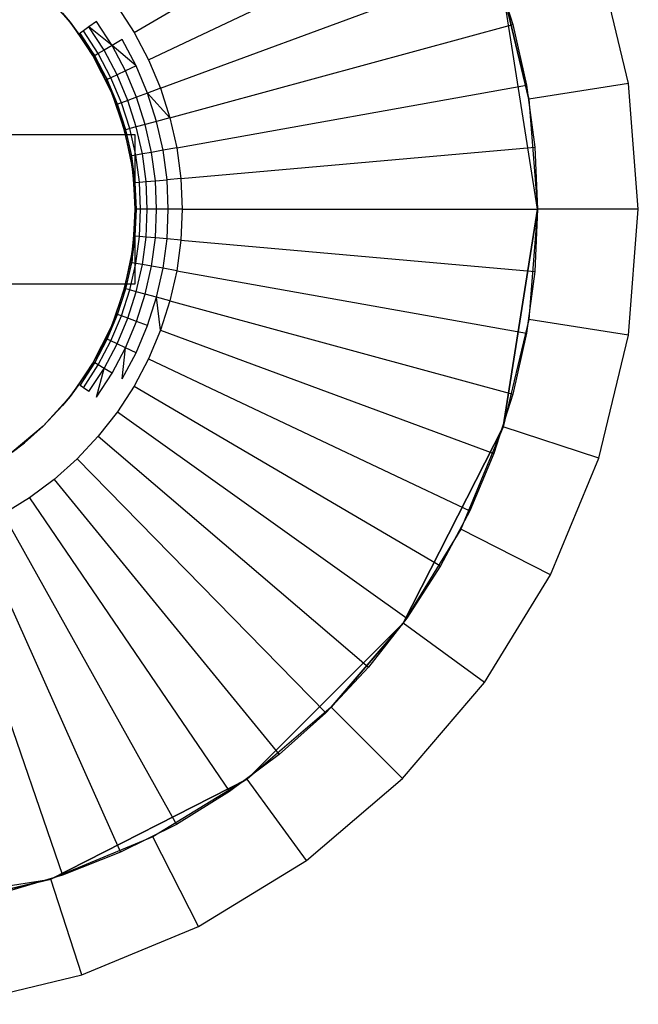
# Model space of a CAD drawing. Extents: x 1 to 115, y -55 to 55.
# Tile 22 of 86: x 56.48 to 59.55, y -49.95 to -45.06. Entities that reach past the tile are written whole.
import ezdxf

# ---------------------------------------------------------------- set-up
doc = ezdxf.new("R2010")
doc.units = 0
doc.header["$LTSCALE"] = 25.4
doc.layers.get('0').update_dxf_attribs({"linetype": 'CONTINUOUS'})

# ---------------------------------------------------------------- blocks, each defined once
blk = doc.blocks.new('NL2500025450_STL')
at = {"color": 0}
for p, q in [((57.0455, -45.1218, 215.9753), (58.5681, -44.2277, 214.2096)), ((57.0455, -45.1218, 215.9753), (58.5681, -44.2277, 214.2096)), ((57.1173, -45.2574, 215.9753), (58.7129, -44.5014, 214.2096)), ((57.1173, -45.2574, 215.9753), (58.7129, -44.5014, 214.2096)), ((59.5008, -45.3743, 213.8096), (59.3542, -44.7639, 213.8096)), ((59.5008, -45.3743, 213.8096), (59.3542, -44.7639, 213.8096)), ((57.1768, -45.3988, 215.9753), (58.833, -44.7868, 214.2096)), ((57.1768, -45.3988, 215.9753), (58.833, -44.7868, 214.2096)), ((58.833, -44.7868, 213.8096), (58.9274, -45.0817, 213.8096)), ((58.833, -44.7868, 214.2096), (58.9274, -45.0817, 214.2096)), ((58.833, -44.7868, 213.8096), (58.9274, -45.0817, 213.8096)), ((58.833, -44.7868, 214.2096), (58.9274, -45.0817, 214.2096)), ((56.5928, -44.9218, 221.8096), (56.7272, -45.0704, 221.8096)), ((56.5928, -44.9218, 221.8096), (56.7272, -45.0704, 221.8096)), ((56.5989, -44.9277, 216.541), (56.7272, -45.0704, 221.8096)), ((56.5989, -44.9277, 216.541), (56.7272, -45.0704, 221.8096)), ((58.8787, -44.9184, 214.3096), (59.0069, -45.4525, 214.3096)), ((59.0069, -45.4525, 214.3096), (58.8787, -44.9184, 214.8096)), ((59.0069, -45.4525, 214.3096), (58.8787, -44.9184, 214.8096)), ((59.05, -46, 214.8096), (58.8787, -44.9184, 214.8096)), ((59.05, -46, 214.8096), (58.8787, -44.9184, 214.8096)), ((58.8787, -44.9184, 214.3096), (59.0069, -45.4525, 214.3096)), ((56.9621, -44.9931, 215.9753), (57.0455, -45.1218, 215.9753)), ((56.7272, -45.0704, 216.541), (56.6895, -45.0246, 216.541)), ((56.6895, -45.0246, 216.541), (56.7272, -45.0704, 221.8096)), ((56.6895, -45.0246, 216.541), (56.7272, -45.0704, 221.8096)), ((56.7272, -45.0704, 221.8096), (56.7272, -45.0704, 216.541)), ((56.7272, -45.0704, 221.8096), (56.7272, -45.0704, 216.541)), ((56.7272, -45.0704, 221.8096), (56.7713, -45.1291, 216.541)), ((56.7713, -45.1291, 216.541), (56.7272, -45.0704, 216.541)), ((56.7272, -45.0704, 221.8096), (56.7713, -45.1291, 216.541)), ((56.7272, -45.0704, 221.8096), (56.8406, -45.2356, 221.8096)), ((56.7272, -45.0704, 221.8096), (56.8406, -45.2356, 221.8096)), ((56.8209, -45.0937, 216.2348), (56.7935, -45.1133, 216.3339)), ((56.8585, -45.0669, 216.1409), (56.8209, -45.0937, 216.2348)), ((56.896, -45.2096, 216.2348), (56.8209, -45.0937, 216.2348)), ((56.9359, -45.1862, 216.1409), (56.8209, -45.0937, 216.2348)), ((56.9359, -45.1862, 216.1409), (56.8585, -45.0669, 216.1409)), ((57.2235, -45.545, 215.9753), (58.9274, -45.0817, 214.2096)), ((57.2235, -45.545, 215.9753), (58.9274, -45.0817, 214.2096)), ((58.9274, -45.0817, 213.8096), (58.9953, -45.3838, 213.8096)), ((58.9274, -45.0817, 214.2096), (58.9274, -45.0817, 213.8096)), ((58.9274, -45.0817, 214.2096), (58.9953, -45.3838, 214.2096)), ((58.9274, -45.0817, 213.8096), (58.9953, -45.3838, 213.8096)), ((58.9274, -45.0817, 214.2096), (58.9274, -45.0817, 213.8096)), ((58.9274, -45.0817, 214.2096), (58.9953, -45.3838, 214.2096)), ((56.7713, -45.1291, 216.541), (56.7769, -45.1251, 216.4365)), ((56.8406, -45.2356, 221.8096), (56.7713, -45.1291, 216.541)), ((56.8406, -45.2356, 221.8096), (56.7713, -45.1291, 216.541)), ((56.8406, -45.2356, 216.541), (56.7713, -45.1291, 216.541)), ((56.7713, -45.1291, 216.541), (56.8494, -45.237, 216.4365)), ((56.7935, -45.1133, 216.3339), (56.7769, -45.1251, 216.4365)), ((56.8494, -45.237, 216.4365), (56.7769, -45.1251, 216.4365)), ((56.8494, -45.237, 216.4365), (56.7769, -45.1251, 216.4365)), ((56.867, -45.2266, 216.3339), (56.7935, -45.1133, 216.3339)), ((56.867, -45.2266, 216.3339), (56.7935, -45.1133, 216.3339)), ((56.986, -45.1567, 216.0539), (56.9359, -45.1862, 216.1409)), ((57.0549, -45.2869, 216.0539), (56.986, -45.1567, 216.0539)), ((57.0455, -45.1218, 215.9753), (57.1173, -45.2574, 215.9753)), ((56.896, -45.2096, 216.2348), (56.867, -45.2266, 216.3339)), ((56.896, -45.2096, 216.2348), (56.867, -45.2266, 216.3339)), ((56.9359, -45.1862, 216.1409), (56.896, -45.2096, 216.2348)), ((56.9606, -45.3317, 216.2348), (56.896, -45.2096, 216.2348)), ((56.9606, -45.3317, 216.2348), (56.896, -45.2096, 216.2348)), ((57.0024, -45.3118, 216.1409), (56.9359, -45.1862, 216.1409)), ((57.0549, -45.2869, 216.0539), (56.9359, -45.1862, 216.1409)), ((56.8406, -45.2356, 221.8096), (56.8406, -45.2356, 216.541)), ((56.8406, -45.2356, 221.8096), (56.8406, -45.2356, 216.541)), ((56.8406, -45.2356, 221.8096), (56.931, -45.4144, 221.8096)), ((56.931, -45.4144, 221.8096), (56.8406, -45.2356, 216.541)), ((56.931, -45.4144, 221.8096), (56.8406, -45.2356, 216.541)), ((56.9055, -45.3577, 216.541), (56.8406, -45.2356, 216.541)), ((56.8406, -45.2356, 221.8096), (56.931, -45.4144, 221.8096)), ((56.8406, -45.2356, 216.541), (56.8494, -45.237, 216.4365)), ((56.8406, -45.2356, 216.541), (56.9117, -45.3548, 216.4365)), ((56.9055, -45.3577, 216.541), (56.8406, -45.2356, 216.541)), ((56.8406, -45.2356, 216.541), (56.9117, -45.3548, 216.4365)), ((56.867, -45.2266, 216.3339), (56.8494, -45.237, 216.4365)), ((56.867, -45.2266, 216.3339), (56.8494, -45.237, 216.4365)), ((56.9117, -45.3548, 216.4365), (56.8494, -45.237, 216.4365)), ((56.9117, -45.3548, 216.4365), (56.8494, -45.237, 216.4365)), ((56.9302, -45.3461, 216.3339), (56.867, -45.2266, 216.3339)), ((56.9302, -45.3461, 216.3339), (56.867, -45.2266, 216.3339)), ((57.1173, -45.2574, 215.9753), (57.1768, -45.3988, 215.9753)), ((57.0549, -45.2869, 216.0539), (57.0024, -45.3118, 216.1409)), ((57.1121, -45.4227, 216.0539), (57.0549, -45.2869, 216.0539)), ((56.9055, -45.3577, 216.541), (56.9117, -45.3548, 216.4365)), ((56.9302, -45.3461, 216.3339), (56.9117, -45.3548, 216.4365)), ((56.9302, -45.3461, 216.3339), (56.9117, -45.3548, 216.4365)), ((56.931, -45.4144, 216.541), (56.9117, -45.3548, 216.4365)), ((56.9634, -45.4777, 216.4365), (56.9117, -45.3548, 216.4365)), ((56.9634, -45.4777, 216.4365), (56.9117, -45.3548, 216.4365)), ((56.9606, -45.3317, 216.2348), (56.9302, -45.3461, 216.3339)), ((56.9606, -45.3317, 216.2348), (56.9302, -45.3461, 216.3339)), ((56.9826, -45.4706, 216.3339), (56.9302, -45.3461, 216.3339)), ((56.9826, -45.4706, 216.3339), (56.9302, -45.3461, 216.3339)), ((57.0024, -45.3118, 216.1409), (56.9606, -45.3317, 216.2348)), ((57.0024, -45.3118, 216.1409), (56.9606, -45.3317, 216.2348)), ((57.0141, -45.4589, 216.2348), (56.9606, -45.3317, 216.2348)), ((57.0141, -45.4589, 216.2348), (56.9606, -45.3317, 216.2348)), ((57.0575, -45.4429, 216.1409), (57.0024, -45.3118, 216.1409)), ((57.0575, -45.4429, 216.1409), (57.0024, -45.3118, 216.1409)), ((56.931, -45.4144, 221.8096), (56.9055, -45.3577, 216.541)), ((56.931, -45.4144, 216.541), (56.9055, -45.3577, 216.541)), ((56.931, -45.4144, 221.8096), (56.9055, -45.3577, 216.541)), ((57.1768, -45.3988, 215.9753), (57.1121, -45.4227, 216.0539)), ((57.1768, -45.3988, 215.9753), (57.2235, -45.545, 215.9753)), ((57.1768, -45.3988, 215.9753), (57.2235, -45.545, 215.9753)), ((57.2572, -45.6946, 215.9753), (58.9953, -45.3838, 214.2096)), ((57.2572, -45.6946, 215.9753), (58.9953, -45.3838, 214.2096)), ((58.9953, -45.3838, 213.8096), (59.0363, -45.6907, 213.8096)), ((58.9953, -45.3838, 214.2096), (58.9953, -45.3838, 213.8096)), ((58.9953, -45.3838, 214.2096), (59.0363, -45.6907, 214.2096)), ((58.9953, -45.3838, 213.8096), (59.0363, -45.6907, 213.8096)), ((58.9953, -45.3838, 214.2096), (58.9953, -45.3838, 213.8096)), ((58.9953, -45.3838, 214.2096), (59.0363, -45.6907, 214.2096)), ((59.5008, -45.3743, 213.8096), (59.0069, -45.4525, 214.3096)), ((59.5008, -45.3743, 213.8096), (59.0069, -45.4525, 214.3096)), ((59.55, -46, 213.8096), (59.5008, -45.3743, 213.8096)), ((59.55, -46, 213.8096), (59.5008, -45.3743, 213.8096)), ((56.957, -45.48, 216.541), (56.931, -45.4144, 221.8096)), ((56.931, -45.4144, 221.8096), (56.9967, -45.6037, 221.8096)), ((56.957, -45.48, 216.541), (56.931, -45.4144, 221.8096)), ((56.957, -45.48, 216.541), (56.931, -45.4144, 216.541)), ((56.931, -45.4144, 216.541), (56.931, -45.4144, 221.8096)), ((56.931, -45.4144, 216.541), (56.931, -45.4144, 221.8096)), ((56.931, -45.4144, 221.8096), (56.9967, -45.6037, 221.8096)), ((56.931, -45.4144, 216.541), (56.9634, -45.4777, 216.4365)), ((57.0575, -45.4429, 216.1409), (57.0141, -45.4589, 216.2348)), ((57.0575, -45.4429, 216.1409), (57.0141, -45.4589, 216.2348)), ((57.1121, -45.4227, 216.0539), (57.0575, -45.4429, 216.1409)), ((57.1121, -45.4227, 216.0539), (57.0575, -45.4429, 216.1409)), ((57.1009, -45.5783, 216.1409), (57.0575, -45.4429, 216.1409)), ((57.1009, -45.5783, 216.1409), (57.0575, -45.4429, 216.1409)), ((57.157, -45.5631, 216.0539), (57.1121, -45.4227, 216.0539)), ((57.2235, -45.545, 215.9753), (57.1121, -45.4227, 216.0539)), ((59.0069, -45.4525, 214.3096), (59.05, -46, 214.8096)), ((59.0069, -45.4525, 214.3096), (59.05, -46, 214.8096)), ((59.0069, -45.4525, 214.3096), (59.05, -46, 214.3096)), ((59.0069, -45.4525, 214.3096), (59.05, -46, 214.3096)), ((56.957, -45.48, 216.541), (56.9634, -45.4777, 216.4365)), ((56.9967, -45.6037, 221.8096), (56.957, -45.48, 216.541)), ((56.9974, -45.6064, 216.541), (56.957, -45.48, 216.541)), ((56.9967, -45.6037, 221.8096), (56.957, -45.48, 216.541)), ((56.9974, -45.6064, 216.541), (56.957, -45.48, 216.541)), ((56.9826, -45.4706, 216.3339), (56.9634, -45.4777, 216.4365)), ((56.9826, -45.4706, 216.3339), (56.9634, -45.4777, 216.4365)), ((57.0041, -45.6046, 216.4365), (56.9634, -45.4777, 216.4365)), ((57.0041, -45.6046, 216.4365), (56.9634, -45.4777, 216.4365)), ((57.0141, -45.4589, 216.2348), (56.9826, -45.4706, 216.3339)), ((57.0141, -45.4589, 216.2348), (56.9826, -45.4706, 216.3339)), ((57.0238, -45.5993, 216.3339), (56.9826, -45.4706, 216.3339)), ((57.0238, -45.5993, 216.3339), (56.9826, -45.4706, 216.3339)), ((57.0562, -45.5905, 216.2348), (57.0141, -45.4589, 216.2348)), ((57.0562, -45.5905, 216.2348), (57.0141, -45.4589, 216.2348)), ((57.2235, -45.545, 215.9753), (57.157, -45.5631, 216.0539)), ((57.2235, -45.545, 215.9753), (57.2572, -45.6946, 215.9753)), ((57.2235, -45.545, 215.9753), (57.2572, -45.6946, 215.9753)), ((57.0238, -45.5993, 216.3339), (57.0041, -45.6046, 216.4365)), ((57.0238, -45.5993, 216.3339), (57.0041, -45.6046, 216.4365)), ((57.0562, -45.5905, 216.2348), (57.0238, -45.5993, 216.3339)), ((57.0562, -45.5905, 216.2348), (57.0238, -45.5993, 216.3339)), ((57.0534, -45.7311, 216.3339), (57.0238, -45.5993, 216.3339)), ((57.0534, -45.7311, 216.3339), (57.0238, -45.5993, 216.3339)), ((57.1009, -45.5783, 216.1409), (57.0562, -45.5905, 216.2348)), ((57.1009, -45.5783, 216.1409), (57.0562, -45.5905, 216.2348)), ((57.0865, -45.7252, 216.2348), (57.0562, -45.5905, 216.2348)), ((57.0865, -45.7252, 216.2348), (57.0562, -45.5905, 216.2348)), ((57.157, -45.5631, 216.0539), (57.1009, -45.5783, 216.1409)), ((57.157, -45.5631, 216.0539), (57.1009, -45.5783, 216.1409)), ((57.1321, -45.717, 216.1409), (57.1009, -45.5783, 216.1409)), ((57.1321, -45.717, 216.1409), (57.1009, -45.5783, 216.1409)), ((57.1893, -45.7068, 216.0539), (57.157, -45.5631, 216.0539)), ((57.1893, -45.7068, 216.0539), (57.157, -45.5631, 216.0539)), ((57.05, -45.63, 213.8096), (56.0478, -45.63, 215.8196)), ((57.05, -45.63, 213.8096), (56.0478, -45.63, 215.8196)), ((57.05, -45.63, 213.8096), (56.1402, -45.63, 213.8096)), ((57.05, -45.63, 213.8096), (56.1402, -45.63, 213.8096)), ((57.0266, -45.7359, 216.541), (56.9967, -45.6037, 221.8096)), ((56.9967, -45.6037, 221.8096), (57.0366, -45.8001, 221.8096)), ((57.0266, -45.7359, 216.541), (56.9967, -45.6037, 221.8096)), ((56.9974, -45.6064, 216.541), (56.9967, -45.6037, 221.8096)), ((56.9974, -45.6064, 216.541), (56.9967, -45.6037, 221.8096)), ((56.9967, -45.6037, 221.8096), (57.0366, -45.8001, 221.8096)), ((56.9974, -45.6064, 216.541), (57.0041, -45.6046, 216.4365)), ((56.9974, -45.6064, 216.541), (57.0041, -45.6046, 216.4365)), ((57.0266, -45.7359, 216.541), (56.9974, -45.6064, 216.541)), ((57.0266, -45.7359, 216.541), (56.9974, -45.6064, 216.541)), ((57.0333, -45.7347, 216.4365), (57.0041, -45.6046, 216.4365)), ((57.0333, -45.7347, 216.4365), (57.0041, -45.6046, 216.4365)), ((57.05, -46.37, 213.8096), (57.05, -45.63, 213.8096)), ((57.05, -46.37, 213.8096), (57.05, -45.63, 213.8096)), ((57.2572, -45.6946, 215.9753), (57.1893, -45.7068, 216.0539)), ((57.2572, -45.6946, 215.9753), (57.1893, -45.7068, 216.0539)), ((57.2572, -45.6946, 215.9753), (57.2775, -45.8467, 215.9753)), ((57.2572, -45.6946, 215.9753), (57.2775, -45.8467, 215.9753)), ((57.2775, -45.8467, 215.9753), (59.0363, -45.6907, 214.2096)), ((57.2775, -45.8467, 215.9753), (59.0363, -45.6907, 214.2096)), ((59.0363, -45.6907, 213.8096), (59.05, -46, 213.8096)), ((59.0363, -45.6907, 214.2096), (59.0363, -45.6907, 213.8096)), ((59.0363, -45.6907, 214.2096), (59.05, -46, 214.2096)), ((59.0363, -45.6907, 213.8096), (59.05, -46, 213.8096)), ((59.0363, -45.6907, 214.2096), (59.0363, -45.6907, 213.8096)), ((59.0363, -45.6907, 214.2096), (59.05, -46, 214.2096)), ((57.0266, -45.7359, 216.541), (57.0333, -45.7347, 216.4365)), ((57.0366, -45.8001, 221.8096), (57.0266, -45.7359, 216.541)), ((57.0366, -45.8001, 216.541), (57.0266, -45.7359, 216.541)), ((57.0366, -45.8001, 221.8096), (57.0266, -45.7359, 216.541)), ((57.0534, -45.7311, 216.3339), (57.0333, -45.7347, 216.4365)), ((57.0534, -45.7311, 216.3339), (57.0333, -45.7347, 216.4365)), ((57.0366, -45.8001, 216.541), (57.0333, -45.7347, 216.4365)), ((57.0509, -45.8668, 216.4365), (57.0333, -45.7347, 216.4365)), ((57.0509, -45.8668, 216.4365), (57.0333, -45.7347, 216.4365)), ((57.0865, -45.7252, 216.2348), (57.0534, -45.7311, 216.3339)), ((57.0865, -45.7252, 216.2348), (57.0534, -45.7311, 216.3339)), ((57.0713, -45.865, 216.3339), (57.0534, -45.7311, 216.3339)), ((57.0713, -45.865, 216.3339), (57.0534, -45.7311, 216.3339)), ((57.1321, -45.717, 216.1409), (57.0865, -45.7252, 216.2348)), ((57.1321, -45.717, 216.1409), (57.0865, -45.7252, 216.2348)), ((57.1048, -45.862, 216.2348), (57.0865, -45.7252, 216.2348)), ((57.1048, -45.862, 216.2348), (57.0865, -45.7252, 216.2348)), ((57.1893, -45.7068, 216.0539), (57.1321, -45.717, 216.1409)), ((57.1893, -45.7068, 216.0539), (57.1321, -45.717, 216.1409)), ((57.1509, -45.858, 216.1409), (57.1321, -45.717, 216.1409)), ((57.1509, -45.858, 216.1409), (57.1321, -45.717, 216.1409)), ((57.2088, -45.8528, 216.0539), (57.1893, -45.7068, 216.0539)), ((57.2088, -45.8528, 216.0539), (57.1893, -45.7068, 216.0539)), ((57.0441, -45.8674, 216.541), (57.0366, -45.8001, 221.8096)), ((57.0366, -45.8001, 221.8096), (57.05, -46, 221.8096)), ((57.0441, -45.8674, 216.541), (57.0366, -45.8001, 221.8096)), ((57.0441, -45.8674, 216.541), (57.0366, -45.8001, 216.541)), ((57.0366, -45.8001, 216.541), (57.0366, -45.8001, 221.8096)), ((57.0366, -45.8001, 216.541), (57.0366, -45.8001, 221.8096)), ((57.0366, -45.8001, 221.8096), (57.05, -46, 221.8096)), ((57.0366, -45.8001, 216.541), (57.0509, -45.8668, 216.4365)), ((57.2775, -45.8467, 215.9753), (57.2088, -45.8528, 216.0539)), ((57.2775, -45.8467, 215.9753), (57.2088, -45.8528, 216.0539)), ((57.2775, -45.8467, 215.9753), (57.2843, -46, 215.9753)), ((57.2775, -45.8467, 215.9753), (57.2843, -46, 215.9753)), ((57.0441, -45.8674, 216.541), (57.0509, -45.8668, 216.4365)), ((57.05, -46, 216.541), (57.0441, -45.8674, 216.541)), ((57.0441, -45.8674, 216.541), (57.05, -46, 221.8096)), ((57.0441, -45.8674, 216.541), (57.05, -46, 221.8096)), ((57.05, -46, 216.541), (57.0441, -45.8674, 216.541)), ((57.0509, -45.8668, 216.4365), (57.0713, -45.865, 216.3339)), ((57.0509, -45.8668, 216.4365), (57.0713, -45.865, 216.3339)), ((57.0568, -46, 216.4365), (57.0509, -45.8668, 216.4365)), ((57.0568, -46, 216.4365), (57.0509, -45.8668, 216.4365)), ((57.0713, -45.865, 216.3339), (57.1048, -45.862, 216.2348)), ((57.0713, -45.865, 216.3339), (57.1048, -45.862, 216.2348)), ((57.0773, -46, 216.3339), (57.0713, -45.865, 216.3339)), ((57.0773, -46, 216.3339), (57.0713, -45.865, 216.3339)), ((57.1048, -45.862, 216.2348), (57.1509, -45.858, 216.1409)), ((57.1048, -45.862, 216.2348), (57.1509, -45.858, 216.1409)), ((57.1109, -46, 216.2348), (57.1048, -45.862, 216.2348)), ((57.1109, -46, 216.2348), (57.1048, -45.862, 216.2348)), ((57.1509, -45.858, 216.1409), (57.2088, -45.8528, 216.0539)), ((57.1509, -45.858, 216.1409), (57.2088, -45.8528, 216.0539)), ((57.1572, -46, 216.1409), (57.1509, -45.858, 216.1409)), ((57.1572, -46, 216.1409), (57.1509, -45.858, 216.1409)), ((57.2153, -46, 216.0539), (57.2088, -45.8528, 216.0539)), ((57.2153, -46, 216.0539), (57.2088, -45.8528, 216.0539)), ((57.05, -46, 221.8096), (57.0366, -46.1999, 221.8096)), ((57.05, -46, 221.8096), (57.0366, -46.1999, 221.8096)), ((57.0441, -46.1326, 216.541), (57.05, -46, 221.8096)), ((57.0441, -46.1326, 216.541), (57.05, -46, 216.541)), ((57.0441, -46.1326, 216.541), (57.05, -46, 221.8096)), ((57.0441, -46.1326, 216.541), (57.05, -46, 216.541)), ((57.05, -46, 216.541), (57.05, -46, 221.8096)), ((57.05, -46, 216.541), (57.05, -46, 221.8096)), ((57.05, -46, 216.541), (57.0568, -46, 216.4365)), ((57.05, -46, 216.541), (57.0568, -46, 216.4365)), ((57.0509, -46.1332, 216.4365), (57.0568, -46, 216.4365)), ((57.0509, -46.1332, 216.4365), (57.0568, -46, 216.4365)), ((57.0773, -46, 216.3339), (57.0568, -46, 216.4365)), ((57.0773, -46, 216.3339), (57.0568, -46, 216.4365)), ((57.0713, -46.135, 216.3339), (57.0773, -46, 216.3339)), ((57.0713, -46.135, 216.3339), (57.0773, -46, 216.3339)), ((57.1109, -46, 216.2348), (57.0773, -46, 216.3339)), ((57.1109, -46, 216.2348), (57.0773, -46, 216.3339)), ((57.1048, -46.138, 216.2348), (57.1109, -46, 216.2348)), ((57.1048, -46.138, 216.2348), (57.1109, -46, 216.2348)), ((57.1572, -46, 216.1409), (57.1109, -46, 216.2348)), ((57.1572, -46, 216.1409), (57.1109, -46, 216.2348)), ((57.1509, -46.142, 216.1409), (57.1572, -46, 216.1409)), ((57.1509, -46.142, 216.1409), (57.1572, -46, 216.1409)), ((57.2153, -46, 216.0539), (57.1572, -46, 216.1409)), ((57.2153, -46, 216.0539), (57.1572, -46, 216.1409)), ((57.2088, -46.1472, 216.0539), (57.2153, -46, 216.0539)), ((57.2088, -46.1472, 216.0539), (57.2153, -46, 216.0539)), ((57.2843, -46, 215.9753), (57.2153, -46, 216.0539)), ((57.2843, -46, 215.9753), (57.2153, -46, 216.0539)), ((57.2843, -46, 215.9753), (57.2775, -46.1533, 215.9753)), ((57.2843, -46, 215.9753), (57.2775, -46.1533, 215.9753)), ((57.2843, -46, 215.9753), (59.05, -46, 214.2096)), ((57.2843, -46, 215.9753), (59.05, -46, 214.2096)), ((59.05, -46, 214.3096), (58.8787, -47.0816, 214.8096)), ((58.8787, -47.0816, 214.8096), (59.05, -46, 214.8096)), ((59.05, -46, 214.3096), (58.8787, -47.0816, 214.8096)), ((58.8787, -47.0816, 214.8096), (59.05, -46, 214.8096)), ((59.05, -46, 214.3096), (59.0069, -46.5475, 214.3096)), ((59.05, -46, 214.3096), (59.0069, -46.5475, 214.3096)), ((59.05, -46, 213.8096), (59.0363, -46.3093, 213.8096)), ((59.05, -46, 214.2096), (59.0363, -46.3093, 214.2096)), ((59.05, -46, 213.8096), (59.0363, -46.3093, 213.8096)), ((59.05, -46, 214.2096), (59.0363, -46.3093, 214.2096)), ((59.05, -46, 214.2096), (59.05, -46, 213.8096)), ((59.05, -46, 214.2096), (59.05, -46, 213.8096)), ((59.05, -46, 214.3096), (59.05, -46, 214.8096)), ((59.05, -46, 214.3096), (59.05, -46, 214.8096)), ((59.55, -46, 213.8096), (59.05, -46, 214.3096)), ((59.55, -46, 213.8096), (59.05, -46, 214.3096)), ((59.5008, -46.6257, 213.8096), (59.55, -46, 213.8096)), ((59.5008, -46.6257, 213.8096), (59.55, -46, 213.8096)), ((57.0441, -46.1326, 216.541), (57.0333, -46.2653, 216.4365)), ((57.0333, -46.2653, 216.4365), (57.0509, -46.1332, 216.4365)), ((57.0333, -46.2653, 216.4365), (57.0509, -46.1332, 216.4365)), ((57.0366, -46.1999, 221.8096), (57.0441, -46.1326, 216.541)), ((57.0366, -46.1999, 216.541), (57.0441, -46.1326, 216.541)), ((57.0366, -46.1999, 221.8096), (57.0441, -46.1326, 216.541)), ((57.0441, -46.1326, 216.541), (57.0509, -46.1332, 216.4365)), ((57.0441, -46.1326, 216.541), (57.0509, -46.1332, 216.4365)), ((57.0713, -46.135, 216.3339), (57.0509, -46.1332, 216.4365)), ((57.0713, -46.135, 216.3339), (57.0509, -46.1332, 216.4365)), ((57.0534, -46.2689, 216.3339), (57.0713, -46.135, 216.3339)), ((57.0534, -46.2689, 216.3339), (57.0713, -46.135, 216.3339)), ((57.1048, -46.138, 216.2348), (57.0713, -46.135, 216.3339)), ((57.1048, -46.138, 216.2348), (57.0713, -46.135, 216.3339)), ((57.0865, -46.2748, 216.2348), (57.1048, -46.138, 216.2348)), ((57.0865, -46.2748, 216.2348), (57.1048, -46.138, 216.2348)), ((57.1509, -46.142, 216.1409), (57.1048, -46.138, 216.2348)), ((57.1509, -46.142, 216.1409), (57.1048, -46.138, 216.2348)), ((57.1321, -46.283, 216.1409), (57.1509, -46.142, 216.1409)), ((57.1321, -46.283, 216.1409), (57.1509, -46.142, 216.1409)), ((57.2088, -46.1472, 216.0539), (57.1509, -46.142, 216.1409)), ((57.2088, -46.1472, 216.0539), (57.1509, -46.142, 216.1409)), ((57.1893, -46.2932, 216.0539), (57.2088, -46.1472, 216.0539)), ((57.1893, -46.2932, 216.0539), (57.2088, -46.1472, 216.0539)), ((57.2775, -46.1533, 215.9753), (57.2088, -46.1472, 216.0539)), ((57.2775, -46.1533, 215.9753), (57.2088, -46.1472, 216.0539)), ((57.2775, -46.1533, 215.9753), (57.2572, -46.3054, 215.9753)), ((57.2775, -46.1533, 215.9753), (57.2572, -46.3054, 215.9753)), ((57.2775, -46.1533, 215.9753), (59.0363, -46.3093, 214.2096)), ((57.2775, -46.1533, 215.9753), (59.0363, -46.3093, 214.2096)), ((57.0366, -46.1999, 221.8096), (56.9967, -46.3963, 221.8096)), ((57.0366, -46.1999, 221.8096), (56.9967, -46.3963, 221.8096)), ((57.0266, -46.2641, 216.541), (57.0366, -46.1999, 221.8096)), ((57.0266, -46.2641, 216.541), (57.0366, -46.1999, 221.8096)), ((57.0266, -46.2641, 216.541), (57.0366, -46.1999, 216.541)), ((57.0366, -46.1999, 216.541), (57.0366, -46.1999, 221.8096)), ((57.0366, -46.1999, 216.541), (57.0366, -46.1999, 221.8096)), ((56.9967, -46.3963, 221.8096), (57.0266, -46.2641, 216.541)), ((56.9967, -46.3963, 221.8096), (57.0266, -46.2641, 216.541)), ((56.9974, -46.3936, 216.541), (57.0266, -46.2641, 216.541)), ((56.9974, -46.3936, 216.541), (57.0266, -46.2641, 216.541)), ((57.0041, -46.3954, 216.4365), (57.0333, -46.2653, 216.4365)), ((57.0041, -46.3954, 216.4365), (57.0333, -46.2653, 216.4365)), ((57.0238, -46.4007, 216.3339), (57.0534, -46.2689, 216.3339)), ((57.0238, -46.4007, 216.3339), (57.0534, -46.2689, 216.3339)), ((57.0333, -46.2653, 216.4365), (57.0266, -46.2641, 216.541)), ((57.0534, -46.2689, 216.3339), (57.0333, -46.2653, 216.4365)), ((57.0534, -46.2689, 216.3339), (57.0333, -46.2653, 216.4365)), ((57.0865, -46.2748, 216.2348), (57.0534, -46.2689, 216.3339)), ((57.0865, -46.2748, 216.2348), (57.0534, -46.2689, 216.3339)), ((57.0562, -46.4095, 216.2348), (57.0865, -46.2748, 216.2348)), ((57.0562, -46.4095, 216.2348), (57.0865, -46.2748, 216.2348)), ((57.1321, -46.283, 216.1409), (57.0865, -46.2748, 216.2348)), ((57.1321, -46.283, 216.1409), (57.0865, -46.2748, 216.2348)), ((57.1009, -46.4217, 216.1409), (57.1321, -46.283, 216.1409)), ((57.1009, -46.4217, 216.1409), (57.1321, -46.283, 216.1409)), ((57.1893, -46.2932, 216.0539), (57.1321, -46.283, 216.1409)), ((57.1893, -46.2932, 216.0539), (57.1321, -46.283, 216.1409)), ((57.157, -46.4369, 216.0539), (57.1893, -46.2932, 216.0539)), ((57.157, -46.4369, 216.0539), (57.1893, -46.2932, 216.0539)), ((57.2572, -46.3054, 215.9753), (57.1893, -46.2932, 216.0539)), ((57.2572, -46.3054, 215.9753), (57.1893, -46.2932, 216.0539)), ((57.2572, -46.3054, 215.9753), (57.2235, -46.455, 215.9753)), ((57.2572, -46.3054, 215.9753), (57.2235, -46.455, 215.9753)), ((57.2572, -46.3054, 215.9753), (58.9953, -46.6162, 214.2096)), ((57.2572, -46.3054, 215.9753), (58.9953, -46.6162, 214.2096)), ((59.0363, -46.3093, 213.8096), (58.9953, -46.6162, 213.8096)), ((59.0363, -46.3093, 214.2096), (58.9953, -46.6162, 214.2096)), ((59.0363, -46.3093, 213.8096), (58.9953, -46.6162, 213.8096)), ((59.0363, -46.3093, 214.2096), (58.9953, -46.6162, 214.2096)), ((59.0363, -46.3093, 214.2096), (59.0363, -46.3093, 213.8096)), ((59.0363, -46.3093, 214.2096), (59.0363, -46.3093, 213.8096)), ((56.0478, -46.37, 215.8196), (57.05, -46.37, 213.8096)), ((56.0478, -46.37, 215.8196), (57.05, -46.37, 213.8096)), ((56.1402, -46.37, 213.8096), (57.05, -46.37, 213.8096)), ((56.1402, -46.37, 213.8096), (57.05, -46.37, 213.8096)), ((56.9967, -46.3963, 221.8096), (56.931, -46.5856, 221.8096)), ((56.9967, -46.3963, 221.8096), (56.931, -46.5856, 221.8096)), ((56.957, -46.52, 216.541), (56.9974, -46.3936, 216.541)), ((56.957, -46.52, 216.541), (56.9974, -46.3936, 216.541)), ((56.957, -46.52, 216.541), (56.9967, -46.3963, 221.8096)), ((56.957, -46.52, 216.541), (56.9967, -46.3963, 221.8096)), ((56.9634, -46.5223, 216.4365), (57.0041, -46.3954, 216.4365)), ((56.9634, -46.5223, 216.4365), (57.0041, -46.3954, 216.4365)), ((56.9826, -46.5294, 216.3339), (57.0238, -46.4007, 216.3339)), ((56.9826, -46.5294, 216.3339), (57.0238, -46.4007, 216.3339)), ((56.9974, -46.3936, 216.541), (56.9967, -46.3963, 221.8096)), ((56.9974, -46.3936, 216.541), (56.9967, -46.3963, 221.8096)), ((56.9974, -46.3936, 216.541), (57.0041, -46.3954, 216.4365)), ((56.9974, -46.3936, 216.541), (57.0041, -46.3954, 216.4365)), ((57.0238, -46.4007, 216.3339), (57.0041, -46.3954, 216.4365)), ((57.0238, -46.4007, 216.3339), (57.0041, -46.3954, 216.4365)), ((57.0141, -46.5411, 216.2348), (57.0562, -46.4095, 216.2348)), ((57.0141, -46.5411, 216.2348), (57.0562, -46.4095, 216.2348)), ((57.0562, -46.4095, 216.2348), (57.0238, -46.4007, 216.3339)), ((57.0562, -46.4095, 216.2348), (57.0238, -46.4007, 216.3339)), ((57.1009, -46.4217, 216.1409), (57.0562, -46.4095, 216.2348)), ((57.1009, -46.4217, 216.1409), (57.0562, -46.4095, 216.2348)), ((57.0575, -46.5571, 216.1409), (57.1009, -46.4217, 216.1409)), ((57.0575, -46.5571, 216.1409), (57.1009, -46.4217, 216.1409)), ((57.157, -46.4369, 216.0539), (57.1009, -46.4217, 216.1409)), ((57.157, -46.4369, 216.0539), (57.1009, -46.4217, 216.1409)), ((57.1121, -46.5773, 216.0539), (57.157, -46.4369, 216.0539)), ((57.1768, -46.6012, 215.9753), (57.157, -46.4369, 216.0539)), ((57.2235, -46.455, 215.9753), (57.157, -46.4369, 216.0539)), ((57.2235, -46.455, 215.9753), (57.157, -46.4369, 216.0539)), ((57.2235, -46.455, 215.9753), (57.1768, -46.6012, 215.9753)), ((57.2235, -46.455, 215.9753), (57.1768, -46.6012, 215.9753)), ((57.2235, -46.455, 215.9753), (58.9274, -46.9183, 214.2096)), ((57.2235, -46.455, 215.9753), (58.9274, -46.9183, 214.2096)), ((56.957, -46.52, 216.541), (56.9117, -46.6452, 216.4365)), ((56.9117, -46.6452, 216.4365), (56.9634, -46.5223, 216.4365)), ((56.9117, -46.6452, 216.4365), (56.9634, -46.5223, 216.4365)), ((56.9302, -46.6539, 216.3339), (56.9826, -46.5294, 216.3339)), ((56.9302, -46.6539, 216.3339), (56.9826, -46.5294, 216.3339)), ((56.931, -46.5856, 216.541), (56.957, -46.52, 216.541)), ((56.957, -46.52, 216.541), (56.931, -46.5856, 221.8096)), ((56.957, -46.52, 216.541), (56.931, -46.5856, 221.8096)), ((56.957, -46.52, 216.541), (56.9634, -46.5223, 216.4365)), ((56.957, -46.52, 216.541), (56.9634, -46.5223, 216.4365)), ((56.9826, -46.5294, 216.3339), (56.9634, -46.5223, 216.4365)), ((56.9826, -46.5294, 216.3339), (56.9634, -46.5223, 216.4365)), ((57.0141, -46.5411, 216.2348), (56.9826, -46.5294, 216.3339)), ((57.0141, -46.5411, 216.2348), (56.9826, -46.5294, 216.3339)), ((56.9606, -46.6683, 216.2348), (57.0141, -46.5411, 216.2348)), ((56.9606, -46.6683, 216.2348), (57.0141, -46.5411, 216.2348)), ((57.0024, -46.6882, 216.1409), (57.0575, -46.5571, 216.1409)), ((57.0024, -46.6882, 216.1409), (57.0575, -46.5571, 216.1409)), ((57.0575, -46.5571, 216.1409), (57.0141, -46.5411, 216.2348)), ((57.0575, -46.5571, 216.1409), (57.0141, -46.5411, 216.2348)), ((57.0549, -46.7131, 216.0539), (57.1121, -46.5773, 216.0539)), ((57.1121, -46.5773, 216.0539), (57.0575, -46.5571, 216.1409)), ((57.1121, -46.5773, 216.0539), (57.0575, -46.5571, 216.1409)), ((59.0069, -46.5475, 214.3096), (58.8787, -47.0816, 214.8096)), ((59.0069, -46.5475, 214.3096), (58.8787, -47.0816, 214.8096)), ((59.0069, -46.5475, 214.3096), (58.8787, -47.0816, 214.3096)), ((59.0069, -46.5475, 214.3096), (58.8787, -47.0816, 214.3096)), ((59.5008, -46.6257, 213.8096), (59.0069, -46.5475, 214.3096)), ((59.5008, -46.6257, 213.8096), (59.0069, -46.5475, 214.3096)), ((56.8406, -46.7644, 216.541), (56.931, -46.5856, 221.8096)), ((56.931, -46.5856, 221.8096), (56.8406, -46.7644, 221.8096)), ((56.8406, -46.7644, 216.541), (56.931, -46.5856, 221.8096)), ((56.931, -46.5856, 221.8096), (56.8406, -46.7644, 221.8096)), ((56.9055, -46.6423, 216.541), (56.931, -46.5856, 216.541)), ((56.931, -46.5856, 221.8096), (56.9055, -46.6423, 216.541)), ((56.931, -46.5856, 221.8096), (56.9055, -46.6423, 216.541)), ((56.931, -46.5856, 216.541), (56.931, -46.5856, 221.8096)), ((56.931, -46.5856, 216.541), (56.931, -46.5856, 221.8096)), ((57.1768, -46.6012, 215.9753), (57.1173, -46.7426, 215.9753)), ((57.1768, -46.6012, 215.9753), (58.833, -47.2132, 214.2096)), ((57.1768, -46.6012, 215.9753), (58.833, -47.2132, 214.2096)), ((58.9953, -46.6162, 213.8096), (58.9274, -46.9183, 213.8096)), ((58.9953, -46.6162, 214.2096), (58.9274, -46.9183, 214.2096)), ((58.9953, -46.6162, 213.8096), (58.9274, -46.9183, 213.8096)), ((58.9953, -46.6162, 214.2096), (58.9274, -46.9183, 214.2096)), ((58.9953, -46.6162, 214.2096), (58.9953, -46.6162, 213.8096)), ((58.9953, -46.6162, 214.2096), (58.9953, -46.6162, 213.8096)), ((59.3542, -47.2361, 213.8096), (59.5008, -46.6257, 213.8096)), ((59.3542, -47.2361, 213.8096), (59.5008, -46.6257, 213.8096)), ((56.8406, -46.7644, 216.541), (56.9055, -46.6423, 216.541)), ((56.8406, -46.7644, 216.541), (56.9055, -46.6423, 216.541)), ((56.9055, -46.6423, 216.541), (56.8494, -46.763, 216.4365)), ((56.9055, -46.6423, 216.541), (56.8494, -46.763, 216.4365)), ((56.8494, -46.763, 216.4365), (56.9117, -46.6452, 216.4365)), ((56.8494, -46.763, 216.4365), (56.9117, -46.6452, 216.4365)), ((56.867, -46.7734, 216.3339), (56.9302, -46.6539, 216.3339)), ((56.867, -46.7734, 216.3339), (56.9302, -46.6539, 216.3339)), ((56.896, -46.7904, 216.2348), (56.9606, -46.6683, 216.2348)), ((56.896, -46.7904, 216.2348), (56.9606, -46.6683, 216.2348)), ((56.9055, -46.6423, 216.541), (56.9117, -46.6452, 216.4365)), ((56.9302, -46.6539, 216.3339), (56.9117, -46.6452, 216.4365)), ((56.9302, -46.6539, 216.3339), (56.9117, -46.6452, 216.4365)), ((56.9606, -46.6683, 216.2348), (56.9302, -46.6539, 216.3339)), ((56.9606, -46.6683, 216.2348), (56.9302, -46.6539, 216.3339)), ((57.0024, -46.6882, 216.1409), (56.9606, -46.6683, 216.2348)), ((57.0024, -46.6882, 216.1409), (56.9606, -46.6683, 216.2348)), ((56.9359, -46.8138, 216.1409), (57.0024, -46.6882, 216.1409)), ((56.986, -46.8433, 216.0539), (57.0024, -46.6882, 216.1409)), ((56.986, -46.8433, 216.0539), (57.0549, -46.7131, 216.0539)), ((57.0549, -46.7131, 216.0539), (57.0024, -46.6882, 216.1409)), ((57.0549, -46.7131, 216.0539), (57.0024, -46.6882, 216.1409)), ((56.8406, -46.7644, 221.8096), (56.7272, -46.9296, 221.8096)), ((56.8406, -46.7644, 221.8096), (56.7272, -46.9296, 221.8096)), ((56.7713, -46.8709, 216.541), (56.8406, -46.7644, 221.8096)), ((56.7713, -46.8709, 216.541), (56.8406, -46.7644, 221.8096)), ((56.7713, -46.8709, 216.541), (56.8406, -46.7644, 216.541)), ((56.7769, -46.8749, 216.4365), (56.8494, -46.763, 216.4365)), ((56.7769, -46.8749, 216.4365), (56.8494, -46.763, 216.4365)), ((56.8406, -46.7644, 216.541), (56.7769, -46.8749, 216.4365)), ((56.7935, -46.8867, 216.3339), (56.867, -46.7734, 216.3339)), ((56.7935, -46.8867, 216.3339), (56.867, -46.7734, 216.3339)), ((56.8406, -46.7644, 216.541), (56.8494, -46.763, 216.4365)), ((56.8406, -46.7644, 216.541), (56.8494, -46.763, 216.4365)), ((56.8406, -46.7644, 216.541), (56.8406, -46.7644, 221.8096)), ((56.8406, -46.7644, 216.541), (56.8406, -46.7644, 221.8096)), ((56.867, -46.7734, 216.3339), (56.8494, -46.763, 216.4365)), ((56.867, -46.7734, 216.3339), (56.8494, -46.763, 216.4365)), ((56.896, -46.7904, 216.2348), (56.867, -46.7734, 216.3339)), ((56.896, -46.7904, 216.2348), (56.867, -46.7734, 216.3339)), ((57.1173, -46.7426, 215.9753), (57.0455, -46.8782, 215.9753)), ((57.1173, -46.7426, 215.9753), (58.7129, -47.4986, 214.2096)), ((57.1173, -46.7426, 215.9753), (58.7129, -47.4986, 214.2096)), ((56.8209, -46.9063, 216.2348), (56.896, -46.7904, 216.2348)), ((56.8585, -46.9331, 216.1409), (56.896, -46.7904, 216.2348)), ((56.8585, -46.9331, 216.1409), (56.9359, -46.8138, 216.1409)), ((56.9359, -46.8138, 216.1409), (56.896, -46.7904, 216.2348)), ((56.9359, -46.8138, 216.1409), (56.896, -46.7904, 216.2348)), ((56.7272, -46.9296, 216.541), (56.7713, -46.8709, 216.541)), ((56.7713, -46.8709, 216.541), (56.7272, -46.9296, 221.8096)), ((56.7713, -46.8709, 216.541), (56.7272, -46.9296, 221.8096)), ((56.7935, -46.8867, 216.3339), (56.7769, -46.8749, 216.4365)), ((56.8209, -46.9063, 216.2348), (56.7935, -46.8867, 216.3339)), ((57.0455, -46.8782, 215.9753), (56.9621, -47.0069, 215.9753)), ((57.0455, -46.8782, 215.9753), (58.5681, -47.7723, 214.2096)), ((57.0455, -46.8782, 215.9753), (58.5681, -47.7723, 214.2096)), ((58.9274, -46.9183, 213.8096), (58.833, -47.2132, 213.8096)), ((58.9274, -46.9183, 214.2096), (58.833, -47.2132, 214.2096)), ((58.9274, -46.9183, 213.8096), (58.833, -47.2132, 213.8096)), ((58.9274, -46.9183, 214.2096), (58.833, -47.2132, 214.2096)), ((58.9274, -46.9183, 214.2096), (58.9274, -46.9183, 213.8096)), ((58.9274, -46.9183, 214.2096), (58.9274, -46.9183, 213.8096)), ((56.5928, -47.0782, 216.541), (56.7272, -46.9296, 221.8096)), ((56.7272, -46.9296, 221.8096), (56.5928, -47.0782, 221.8096)), ((56.5928, -47.0782, 216.541), (56.7272, -46.9296, 221.8096)), ((56.7272, -46.9296, 221.8096), (56.5928, -47.0782, 221.8096)), ((56.6895, -46.9754, 216.541), (56.7272, -46.9296, 216.541)), ((56.7272, -46.9296, 221.8096), (56.6895, -46.9754, 216.541)), ((56.7272, -46.9296, 221.8096), (56.6895, -46.9754, 216.541)), ((56.7272, -46.9296, 216.541), (56.7272, -46.9296, 221.8096)), ((56.7272, -46.9296, 216.541), (56.7272, -46.9296, 221.8096)), ((56.5928, -47.0782, 216.541), (56.6895, -46.9754, 216.541)), ((56.9621, -47.0069, 215.9753), (56.8675, -47.1278, 215.9753)), ((56.9621, -47.0069, 215.9753), (58.3997, -48.0321, 214.2096)), ((56.9621, -47.0069, 215.9753), (58.3997, -48.0321, 214.2096)), ((56.5928, -47.0782, 221.8096), (56.4398, -47.2076, 221.8096)), ((56.5928, -47.0782, 221.8096), (56.4398, -47.2076, 221.8096)), ((56.5, -47.1608, 216.541), (56.5928, -47.0782, 221.8096)), ((56.5, -47.1608, 216.541), (56.5928, -47.0782, 221.8096)), ((56.5, -47.1608, 216.541), (56.5928, -47.0782, 216.541)), ((56.5928, -47.0782, 216.541), (56.5928, -47.0782, 221.8096)), ((56.5928, -47.0782, 216.541), (56.5928, -47.0782, 221.8096)), ((58.8787, -47.0816, 214.3096), (58.3816, -48.0572, 214.8096)), ((58.3816, -48.0572, 214.8096), (58.8787, -47.0816, 214.8096)), ((58.8787, -47.0816, 214.3096), (58.3816, -48.0572, 214.8096)), ((58.3816, -48.0572, 214.8096), (58.8787, -47.0816, 214.8096)), ((58.8787, -47.0816, 214.3096), (58.6685, -47.589, 214.3096)), ((58.8787, -47.0816, 214.3096), (58.6685, -47.589, 214.3096)), ((58.8787, -47.0816, 214.3096), (58.8787, -47.0816, 214.8096)), ((58.8787, -47.0816, 214.3096), (58.8787, -47.0816, 214.8096)), ((59.3542, -47.2361, 213.8096), (58.8787, -47.0816, 214.3096)), ((59.3542, -47.2361, 213.8096), (58.8787, -47.0816, 214.3096)), ((56.4398, -47.2076, 216.541), (56.5, -47.1608, 216.541)), ((56.5, -47.1608, 216.541), (56.4398, -47.2076, 221.8096)), ((56.5, -47.1608, 216.541), (56.4398, -47.2076, 221.8096)), ((56.8675, -47.1278, 215.9753), (56.7627, -47.2398, 215.9753)), ((56.8675, -47.1278, 215.9753), (58.2089, -48.276, 214.2096)), ((56.8675, -47.1278, 215.9753), (58.2089, -48.276, 214.2096)), ((58.833, -47.2132, 213.8096), (58.7129, -47.4986, 213.8096)), ((58.833, -47.2132, 214.2096), (58.7129, -47.4986, 214.2096)), ((58.833, -47.2132, 213.8096), (58.7129, -47.4986, 213.8096)), ((58.833, -47.2132, 214.2096), (58.7129, -47.4986, 214.2096)), ((58.833, -47.2132, 214.2096), (58.833, -47.2132, 213.8096)), ((58.833, -47.2132, 214.2096), (58.833, -47.2132, 213.8096)), ((56.7627, -47.2398, 215.9753), (56.6484, -47.3422, 215.9753)), ((56.7627, -47.2398, 215.9753), (57.9973, -48.5021, 214.2096)), ((56.7627, -47.2398, 215.9753), (57.9973, -48.5021, 214.2096)), ((59.114, -47.816, 213.8096), (59.3542, -47.2361, 213.8096)), ((59.114, -47.816, 213.8096), (59.3542, -47.2361, 213.8096)), ((56.6484, -47.3422, 215.9753), (56.5255, -47.434, 215.9753)), ((56.6484, -47.3422, 215.9753), (57.7666, -48.7086, 214.2096)), ((56.6484, -47.3422, 215.9753), (57.7666, -48.7086, 214.2096)), ((56.5255, -47.434, 215.9753), (56.3949, -47.5146, 215.9753)), ((56.5255, -47.434, 215.9753), (57.5186, -48.8939, 214.2096)), ((56.5255, -47.434, 215.9753), (57.5186, -48.8939, 214.2096)), ((58.7129, -47.4986, 213.8096), (58.5681, -47.7723, 213.8096)), ((58.7129, -47.4986, 214.2096), (58.5681, -47.7723, 214.2096)), ((58.7129, -47.4986, 213.8096), (58.5681, -47.7723, 213.8096)), ((58.7129, -47.4986, 214.2096), (58.5681, -47.7723, 214.2096)), ((58.7129, -47.4986, 214.2096), (58.7129, -47.4986, 213.8096)), ((58.7129, -47.4986, 214.2096), (58.7129, -47.4986, 213.8096)), ((56.3949, -47.5146, 215.9753), (57.2551, -49.0566, 214.2096)), ((56.3949, -47.5146, 215.9753), (57.2551, -49.0566, 214.2096)), ((56.2577, -47.5833, 215.9753), (56.9783, -49.1953, 214.2096)), ((56.2577, -47.5833, 215.9753), (56.9783, -49.1953, 214.2096)), ((58.6685, -47.589, 214.3096), (58.3816, -48.0572, 214.8096)), ((58.6685, -47.589, 214.3096), (58.3816, -48.0572, 214.3096)), ((58.6685, -47.589, 214.3096), (58.3816, -48.0572, 214.8096)), ((58.6685, -47.589, 214.3096), (58.3816, -48.0572, 214.3096)), ((59.114, -47.816, 213.8096), (58.6685, -47.589, 214.3096)), ((59.114, -47.816, 213.8096), (58.6685, -47.589, 214.3096)), ((56.115, -47.6397, 215.9753), (56.6903, -49.309, 214.2096)), ((56.115, -47.6397, 215.9753), (56.6903, -49.309, 214.2096)), ((58.5681, -47.7723, 213.8096), (58.3997, -48.0321, 213.8096)), ((58.5681, -47.7723, 214.2096), (58.3997, -48.0321, 214.2096)), ((58.5681, -47.7723, 213.8096), (58.3997, -48.0321, 213.8096)), ((58.5681, -47.7723, 214.2096), (58.3997, -48.0321, 214.2096)), ((58.5681, -47.7723, 214.2096), (58.5681, -47.7723, 213.8096)), ((58.5681, -47.7723, 214.2096), (58.5681, -47.7723, 213.8096)), ((58.7861, -48.3511, 213.8096), (59.114, -47.816, 213.8096)), ((58.7861, -48.3511, 213.8096), (59.114, -47.816, 213.8096)), ((58.3997, -48.0321, 213.8096), (58.2089, -48.276, 213.8096)), ((58.3997, -48.0321, 214.2096), (58.2089, -48.276, 214.2096)), ((58.3997, -48.0321, 213.8096), (58.2089, -48.276, 213.8096)), ((58.3997, -48.0321, 214.2096), (58.2089, -48.276, 214.2096)), ((58.3997, -48.0321, 214.2096), (58.3997, -48.0321, 213.8096)), ((58.3997, -48.0321, 214.2096), (58.3997, -48.0321, 213.8096)), ((57.6072, -48.8316, 214.8096), (58.3816, -48.0572, 214.8096)), ((57.6072, -48.8316, 214.8096), (58.3816, -48.0572, 214.8096)), ((58.3816, -48.0572, 214.3096), (58.0249, -48.4749, 214.3096)), ((58.0249, -48.4749, 214.3096), (58.3816, -48.0572, 214.8096)), ((58.0249, -48.4749, 214.3096), (58.3816, -48.0572, 214.8096)), ((58.3816, -48.0572, 214.3096), (58.0249, -48.4749, 214.3096)), ((58.3816, -48.0572, 214.3096), (58.3816, -48.0572, 214.8096)), ((58.3816, -48.0572, 214.3096), (58.3816, -48.0572, 214.8096)), ((58.7861, -48.3511, 213.8096), (58.3816, -48.0572, 214.3096)), ((58.7861, -48.3511, 213.8096), (58.3816, -48.0572, 214.3096)), ((58.2089, -48.276, 213.8096), (57.9973, -48.5021, 213.8096)), ((58.2089, -48.276, 214.2096), (57.9973, -48.5021, 214.2096)), ((58.2089, -48.276, 213.8096), (57.9973, -48.5021, 213.8096)), ((58.2089, -48.276, 214.2096), (57.9973, -48.5021, 214.2096)), ((58.2089, -48.276, 214.2096), (58.2089, -48.276, 213.8096)), ((58.2089, -48.276, 214.2096), (58.2089, -48.276, 213.8096)), ((58.3784, -48.8284, 213.8096), (58.7861, -48.3511, 213.8096)), ((58.3784, -48.8284, 213.8096), (58.7861, -48.3511, 213.8096)), ((58.0249, -48.4749, 214.3096), (57.6072, -48.8316, 214.8096)), ((58.0249, -48.4749, 214.3096), (57.6072, -48.8316, 214.8096)), ((58.0249, -48.4749, 214.3096), (57.6072, -48.8316, 214.3096)), ((58.0249, -48.4749, 214.3096), (57.6072, -48.8316, 214.3096)), ((58.3784, -48.8284, 213.8096), (58.0249, -48.4749, 214.3096)), ((58.3784, -48.8284, 213.8096), (58.0249, -48.4749, 214.3096)), ((57.9973, -48.5021, 213.8096), (57.7666, -48.7086, 213.8096)), ((57.9973, -48.5021, 214.2096), (57.7666, -48.7086, 214.2096)), ((57.9973, -48.5021, 213.8096), (57.7666, -48.7086, 213.8096)), ((57.9973, -48.5021, 214.2096), (57.7666, -48.7086, 214.2096)), ((57.9973, -48.5021, 214.2096), (57.9973, -48.5021, 213.8096)), ((57.9973, -48.5021, 214.2096), (57.9973, -48.5021, 213.8096)), ((57.7666, -48.7086, 213.8096), (57.5186, -48.8939, 213.8096)), ((57.7666, -48.7086, 214.2096), (57.5186, -48.8939, 214.2096)), ((57.7666, -48.7086, 213.8096), (57.5186, -48.8939, 213.8096)), ((57.7666, -48.7086, 214.2096), (57.5186, -48.8939, 214.2096)), ((57.7666, -48.7086, 214.2096), (57.7666, -48.7086, 213.8096)), ((57.7666, -48.7086, 214.2096), (57.7666, -48.7086, 213.8096)), ((57.9011, -49.2361, 213.8096), (58.3784, -48.8284, 213.8096)), ((57.9011, -49.2361, 213.8096), (58.3784, -48.8284, 213.8096)), ((57.6072, -48.8316, 214.3096), (56.6316, -49.3287, 214.8096)), ((56.6316, -49.3287, 214.8096), (57.6072, -48.8316, 214.8096)), ((57.6072, -48.8316, 214.3096), (56.6316, -49.3287, 214.8096)), ((56.6316, -49.3287, 214.8096), (57.6072, -48.8316, 214.8096)), ((57.6072, -48.8316, 214.3096), (57.139, -49.1185, 214.3096)), ((57.6072, -48.8316, 214.3096), (57.139, -49.1185, 214.3096)), ((57.6072, -48.8316, 214.3096), (57.6072, -48.8316, 214.8096)), ((57.6072, -48.8316, 214.3096), (57.6072, -48.8316, 214.8096)), ((57.9011, -49.2361, 213.8096), (57.6072, -48.8316, 214.3096)), ((57.9011, -49.2361, 213.8096), (57.6072, -48.8316, 214.3096)), ((57.5186, -48.8939, 213.8096), (57.2551, -49.0566, 213.8096)), ((57.5186, -48.8939, 214.2096), (57.2551, -49.0566, 214.2096)), ((57.5186, -48.8939, 213.8096), (57.2551, -49.0566, 213.8096)), ((57.5186, -48.8939, 214.2096), (57.2551, -49.0566, 214.2096)), ((57.5186, -48.8939, 214.2096), (57.5186, -48.8939, 213.8096)), ((57.5186, -48.8939, 214.2096), (57.5186, -48.8939, 213.8096)), ((57.2551, -49.0566, 213.8096), (56.9783, -49.1953, 213.8096)), ((57.2551, -49.0566, 214.2096), (56.9783, -49.1953, 214.2096)), ((57.2551, -49.0566, 213.8096), (56.9783, -49.1953, 213.8096)), ((57.2551, -49.0566, 214.2096), (56.9783, -49.1953, 214.2096)), ((57.2551, -49.0566, 214.2096), (57.2551, -49.0566, 213.8096)), ((57.2551, -49.0566, 214.2096), (57.2551, -49.0566, 213.8096)), ((57.139, -49.1185, 214.3096), (56.6316, -49.3287, 214.8096)), ((57.139, -49.1185, 214.3096), (56.6316, -49.3287, 214.3096)), ((57.139, -49.1185, 214.3096), (56.6316, -49.3287, 214.8096)), ((57.139, -49.1185, 214.3096), (56.6316, -49.3287, 214.3096)), ((57.366, -49.564, 213.8096), (57.139, -49.1185, 214.3096)), ((57.366, -49.564, 213.8096), (57.139, -49.1185, 214.3096)), ((56.9783, -49.1953, 213.8096), (56.6903, -49.309, 213.8096)), ((56.9783, -49.1953, 214.2096), (56.6903, -49.309, 214.2096)), ((56.9783, -49.1953, 213.8096), (56.6903, -49.309, 213.8096)), ((56.9783, -49.1953, 214.2096), (56.6903, -49.309, 214.2096)), ((56.9783, -49.1953, 214.2096), (56.9783, -49.1953, 213.8096)), ((56.9783, -49.1953, 214.2096), (56.9783, -49.1953, 213.8096)), ((57.366, -49.564, 213.8096), (57.9011, -49.2361, 213.8096)), ((57.366, -49.564, 213.8096), (57.9011, -49.2361, 213.8096)), ((56.6903, -49.309, 213.8096), (56.3934, -49.3969, 213.8096)), ((56.6903, -49.309, 214.2096), (56.3934, -49.3969, 214.2096)), ((56.6903, -49.309, 213.8096), (56.3934, -49.3969, 213.8096)), ((56.6903, -49.309, 214.2096), (56.3934, -49.3969, 214.2096)), ((56.6903, -49.309, 214.2096), (56.6903, -49.309, 213.8096)), ((56.6903, -49.309, 214.2096), (56.6903, -49.309, 213.8096)), ((55.55, -49.5, 214.8096), (56.6316, -49.3287, 214.8096)), ((55.55, -49.5, 214.8096), (56.6316, -49.3287, 214.8096)), ((56.6316, -49.3287, 214.3096), (56.0975, -49.4569, 214.3096)), ((56.0975, -49.4569, 214.3096), (56.6316, -49.3287, 214.8096)), ((56.0975, -49.4569, 214.3096), (56.6316, -49.3287, 214.8096)), ((56.6316, -49.3287, 214.3096), (56.0975, -49.4569, 214.3096)), ((56.6316, -49.3287, 214.3096), (56.6316, -49.3287, 214.8096)), ((56.6316, -49.3287, 214.3096), (56.6316, -49.3287, 214.8096)), ((56.7861, -49.8042, 213.8096), (56.6316, -49.3287, 214.3096)), ((56.7861, -49.8042, 213.8096), (56.6316, -49.3287, 214.3096)), ((56.7861, -49.8042, 213.8096), (57.366, -49.564, 213.8096)), ((56.7861, -49.8042, 213.8096), (57.366, -49.564, 213.8096)), ((56.1757, -49.9508, 213.8096), (56.7861, -49.8042, 213.8096)), ((56.1757, -49.9508, 213.8096), (56.7861, -49.8042, 213.8096))]:
    blk.add_line(p, q, dxfattribs=at)

msp = doc.modelspace()

# ---------------------------------------------------------------- block references
at = {"color": 0}
msp.add_blockref('NL2500025450_STL', (0, 0, 200), dxfattribs=at)

doc.saveas('drawing.dxf')
